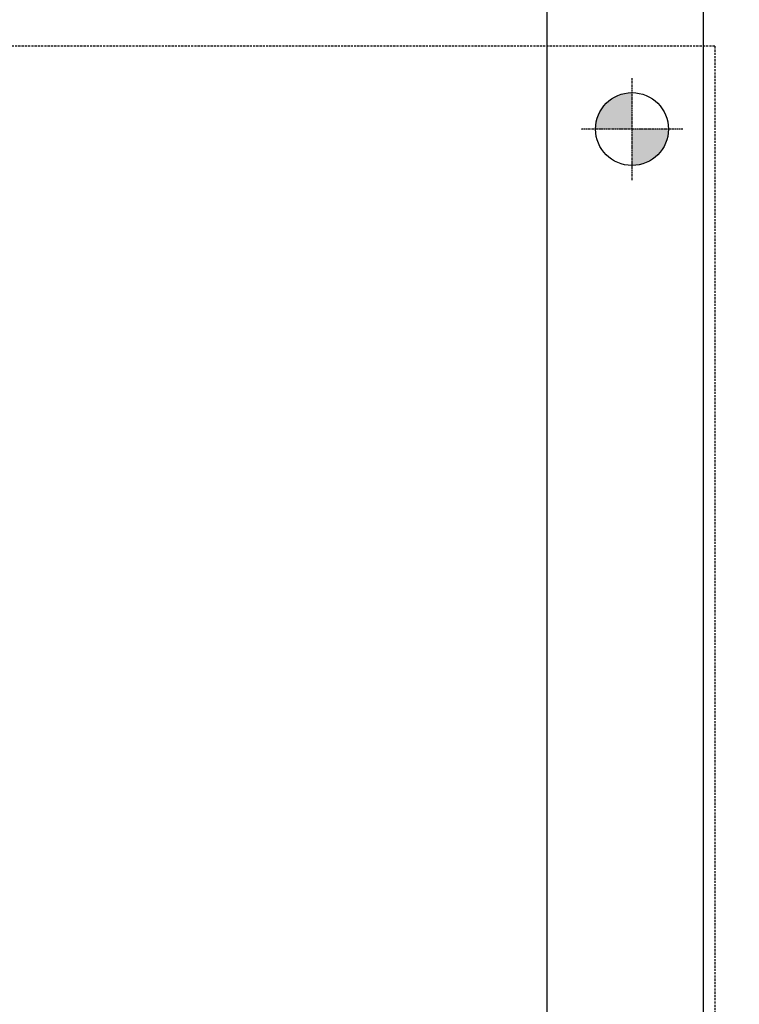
# Model space of a CAD drawing. Header units: inches. Extents: x -4968858 to -265257, y -220693 to 1871410.
# Tile 154 of 225: x -1892302 to -1892137, y 1194332 to 1194558. Entities that reach past the tile are written whole.
import ezdxf

# ---------------------------------------------------------------- set-up
doc = ezdxf.new("R2010")
doc.units = ezdxf.units.IN
doc.header["$MEASUREMENT"] = 0
for name, pattern in [('CENTER', [2, 1.25, -0.25, 0.25, -0.25]), ('CENTER2', [1.125, 0.75, -0.125, 0.125, -0.125]), ('CONTINOUS', [0]), ('DASHED', [0.75, 0.5, -0.25]), ('HIDDEN', [0.375, 0.25, -0.125])]:
    doc.linetypes.add(name, pattern=pattern)
doc.layers.add('GRID', color=8, linetype='Continuous')
doc.layers.add('IPB', color=6, linetype='Continuous')

# ---------------------------------------------------------------- blocks, each defined once
blk = doc.blocks.new('UTCOMBINE')
h = blk.add_hatch(color=256)
h.paths.add_polyline_path([(-709895.61, 46426.7), (-709903.99, 46426.7), (-709903.99, 46418.32, 0.414214)])
h.paths.add_polyline_path([(-709912.37, 46426.7), (-709903.99, 46426.7), (-709903.99, 46435.08, 0.414214)])
h = blk.add_hatch(color=256)
h.paths.add_polyline_path([(-709895.61, 46426.7), (-709903.99, 46426.7), (-709903.99, 46418.32, 0.414214)])
h.paths.add_polyline_path([(-709912.37, 46426.7), (-709903.99, 46426.7), (-709903.99, 46435.08, 0.414214)])
h = blk.add_hatch(color=256)
h.paths.add_polyline_path([(-709895.61, 46426.7), (-709903.99, 46426.7), (-709903.99, 46418.32, 0.414214)])
h.paths.add_polyline_path([(-709912.37, 46426.7), (-709903.99, 46426.7), (-709903.99, 46435.08, 0.414214)])
h = blk.add_hatch(color=256)
h.paths.add_polyline_path([(-709895.61, 46426.7), (-709903.99, 46426.7), (-709903.99, 46418.32, 0.414214)])
h.paths.add_polyline_path([(-709912.37, 46426.7), (-709903.99, 46426.7), (-709903.99, 46435.08, 0.414214)])
h = blk.add_hatch(color=256)
h.paths.add_polyline_path([(-709895.61, 46426.7), (-709903.99, 46426.7), (-709903.99, 46418.32, 0.414214)])
h.paths.add_polyline_path([(-709912.37, 46426.7), (-709903.99, 46426.7), (-709903.99, 46435.08, 0.414214)])
h = blk.add_hatch(color=256)
h.paths.add_polyline_path([(-709895.61, 46426.7), (-709903.99, 46426.7), (-709903.99, 46418.32, 0.414214)])
h.paths.add_polyline_path([(-709912.37, 46426.7), (-709903.99, 46426.7), (-709903.99, 46435.08, 0.414214)])
h = blk.add_hatch(color=256)
h.paths.add_polyline_path([(-709895.61, 46426.7), (-709903.99, 46426.7), (-709903.99, 46418.32, 0.414214)])
h.paths.add_polyline_path([(-709912.37, 46426.7), (-709903.99, 46426.7), (-709903.99, 46435.08, 0.414214)])
h = blk.add_hatch(color=256)
h.paths.add_polyline_path([(-709895.61, 46426.7), (-709903.99, 46426.7), (-709903.99, 46418.32, 0.414214)])
h.paths.add_polyline_path([(-709912.37, 46426.7), (-709903.99, 46426.7), (-709903.99, 46435.08, 0.414214)])
h = blk.add_hatch(color=256)
h.paths.add_polyline_path([(-709895.61, 46426.7), (-709903.99, 46426.7), (-709903.99, 46418.32, 0.414214)])
h.paths.add_polyline_path([(-709912.37, 46426.7), (-709903.99, 46426.7), (-709903.99, 46435.08, 0.414214)])
h = blk.add_hatch(color=256)
h.paths.add_polyline_path([(-709895.61, 46426.7), (-709903.99, 46426.7), (-709903.99, 46418.32, 0.414214)])
h.paths.add_polyline_path([(-709912.37, 46426.7), (-709903.99, 46426.7), (-709903.99, 46435.08, 0.414214)])
h = blk.add_hatch(color=256)
h.paths.add_polyline_path([(-709895.61, 46426.7), (-709903.99, 46426.7), (-709903.99, 46418.32, 0.414214)])
h.paths.add_polyline_path([(-709912.37, 46426.7), (-709903.99, 46426.7), (-709903.99, 46435.08, 0.414214)])
h = blk.add_hatch(color=256)
h.paths.add_polyline_path([(-709895.61, 46426.7), (-709903.99, 46426.7), (-709903.99, 46418.32, 0.414214)])
h.paths.add_polyline_path([(-709912.37, 46426.7), (-709903.99, 46426.7), (-709903.99, 46435.08, 0.414214)])
h = blk.add_hatch(color=256)
h.paths.add_polyline_path([(-709895.61, 46426.7), (-709903.99, 46426.7), (-709903.99, 46418.32, 0.414214)])
h.paths.add_polyline_path([(-709912.37, 46426.7), (-709903.99, 46426.7), (-709903.99, 46435.08, 0.414214)])
h = blk.add_hatch(color=256)
h.paths.add_polyline_path([(-709895.61, 46426.7), (-709903.99, 46426.7), (-709903.99, 46418.32, 0.414214)])
h.paths.add_polyline_path([(-709912.37, 46426.7), (-709903.99, 46426.7), (-709903.99, 46435.08, 0.414214)])
h = blk.add_hatch(color=256)
h.paths.add_polyline_path([(-709895.61, 46426.7), (-709903.99, 46426.7), (-709903.99, 46418.32, 0.414214)])
h.paths.add_polyline_path([(-709912.37, 46426.7), (-709903.99, 46426.7), (-709903.99, 46435.08, 0.414214)])
h = blk.add_hatch(color=256)
h.paths.add_polyline_path([(-709895.61, 46426.7), (-709903.99, 46426.7), (-709903.99, 46418.32, 0.414214)])
h.paths.add_polyline_path([(-709912.37, 46426.7), (-709903.99, 46426.7), (-709903.99, 46435.08, 0.414214)])
h = blk.add_hatch(color=256)
h.paths.add_polyline_path([(-709895.61, 46426.7), (-709903.99, 46426.7), (-709903.99, 46418.32, 0.414214)])
h.paths.add_polyline_path([(-709912.37, 46426.7), (-709903.99, 46426.7), (-709903.99, 46435.08, 0.414214)])
h = blk.add_hatch(color=256)
h.paths.add_polyline_path([(-709895.61, 46426.7), (-709903.99, 46426.7), (-709903.99, 46418.32, 0.414214)])
h.paths.add_polyline_path([(-709912.37, 46426.7), (-709903.99, 46426.7), (-709903.99, 46435.08, 0.414214)])
h = blk.add_hatch(color=256)
h.paths.add_polyline_path([(-709895.61, 46426.7), (-709903.99, 46426.7), (-709903.99, 46418.32, 0.414214)])
h.paths.add_polyline_path([(-709912.37, 46426.7), (-709903.99, 46426.7), (-709903.99, 46435.08, 0.414214)])
h = blk.add_hatch(color=256)
h.paths.add_polyline_path([(-709895.61, 46426.7), (-709903.99, 46426.7), (-709903.99, 46418.32, 0.414214)])
h.paths.add_polyline_path([(-709912.37, 46426.7), (-709903.99, 46426.7), (-709903.99, 46435.08, 0.414214)])
h = blk.add_hatch(color=256)
h.paths.add_polyline_path([(-709895.61, 46426.7), (-709903.99, 46426.7), (-709903.99, 46418.32, 0.414214)])
h.paths.add_polyline_path([(-709912.37, 46426.7), (-709903.99, 46426.7), (-709903.99, 46435.08, 0.414214)])
h = blk.add_hatch(color=256)
h.paths.add_polyline_path([(-709895.61, 46426.7), (-709903.99, 46426.7), (-709903.99, 46418.32, 0.414214)])
h.paths.add_polyline_path([(-709912.37, 46426.7), (-709903.99, 46426.7), (-709903.99, 46435.08, 0.414214)])
h = blk.add_hatch(color=256)
h.paths.add_polyline_path([(-709895.61, 46426.7), (-709903.99, 46426.7), (-709903.99, 46418.32, 0.414214)])
h.paths.add_polyline_path([(-709912.37, 46426.7), (-709903.99, 46426.7), (-709903.99, 46435.08, 0.414214)])
h = blk.add_hatch(color=256)
h.paths.add_polyline_path([(-709895.61, 46426.7), (-709903.99, 46426.7), (-709903.99, 46418.32, 0.414214)])
h.paths.add_polyline_path([(-709912.37, 46426.7), (-709903.99, 46426.7), (-709903.99, 46435.08, 0.414214)])
h = blk.add_hatch(color=256)
h.paths.add_polyline_path([(-709895.61, 46426.7), (-709903.99, 46426.7), (-709903.99, 46418.32, 0.414214)])
h.paths.add_polyline_path([(-709912.37, 46426.7), (-709903.99, 46426.7), (-709903.99, 46435.08, 0.414214)])
h = blk.add_hatch(color=256)
h.paths.add_polyline_path([(-709895.61, 46426.7), (-709903.99, 46426.7), (-709903.99, 46418.32, 0.414214)])
h.paths.add_polyline_path([(-709912.37, 46426.7), (-709903.99, 46426.7), (-709903.99, 46435.08, 0.414214)])
h = blk.add_hatch(color=256)
h.paths.add_polyline_path([(-709895.61, 46426.7), (-709903.99, 46426.7), (-709903.99, 46418.32, 0.414214)])
h.paths.add_polyline_path([(-709912.37, 46426.7), (-709903.99, 46426.7), (-709903.99, 46435.08, 0.414214)])
h = blk.add_hatch(color=256)
h.paths.add_polyline_path([(-709895.61, 46426.7), (-709903.99, 46426.7), (-709903.99, 46418.32, 0.414214)])
h.paths.add_polyline_path([(-709912.37, 46426.7), (-709903.99, 46426.7), (-709903.99, 46435.08, 0.414214)])
h = blk.add_hatch(color=256)
h.paths.add_polyline_path([(-709895.61, 46426.7), (-709903.99, 46426.7), (-709903.99, 46418.32, 0.414214)])
h.paths.add_polyline_path([(-709912.37, 46426.7), (-709903.99, 46426.7), (-709903.99, 46435.08, 0.414214)])
h = blk.add_hatch(color=256)
h.paths.add_polyline_path([(-709895.61, 46426.7), (-709903.99, 46426.7), (-709903.99, 46418.32, 0.414214)])
h.paths.add_polyline_path([(-709912.37, 46426.7), (-709903.99, 46426.7), (-709903.99, 46435.08, 0.414214)])
h = blk.add_hatch(color=256)
h.paths.add_polyline_path([(-709895.61, 46426.7), (-709903.99, 46426.7), (-709903.99, 46418.32, 0.414214)])
h.paths.add_polyline_path([(-709912.37, 46426.7), (-709903.99, 46426.7), (-709903.99, 46435.08, 0.414214)])
h = blk.add_hatch(color=256)
h.paths.add_polyline_path([(-709895.61, 46426.7), (-709903.99, 46426.7), (-709903.99, 46418.32, 0.414214)])
h.paths.add_polyline_path([(-709912.37, 46426.7), (-709903.99, 46426.7), (-709903.99, 46435.08, 0.414214)])
h = blk.add_hatch(color=256)
h.paths.add_polyline_path([(-709895.61, 46426.7), (-709903.99, 46426.7), (-709903.99, 46418.32, 0.414214)])
h.paths.add_polyline_path([(-709912.37, 46426.7), (-709903.99, 46426.7), (-709903.99, 46435.08, 0.414214)])
h = blk.add_hatch(color=256)
h.paths.add_polyline_path([(-709895.61, 46426.7), (-709903.99, 46426.7), (-709903.99, 46418.32, 0.414214)])
h.paths.add_polyline_path([(-709912.37, 46426.7), (-709903.99, 46426.7), (-709903.99, 46435.08, 0.414214)])
h = blk.add_hatch(color=256)
h.paths.add_polyline_path([(-709895.61, 46426.7), (-709903.99, 46426.7), (-709903.99, 46418.32, 0.414214)])
h.paths.add_polyline_path([(-709912.37, 46426.7), (-709903.99, 46426.7), (-709903.99, 46435.08, 0.414214)])
h = blk.add_hatch(color=256)
h.paths.add_polyline_path([(-709895.61, 46426.7), (-709903.99, 46426.7), (-709903.99, 46418.32, 0.414214)])
h.paths.add_polyline_path([(-709912.37, 46426.7), (-709903.99, 46426.7), (-709903.99, 46435.08, 0.414214)])
h = blk.add_hatch(color=256)
h.paths.add_polyline_path([(-709895.61, 46426.7), (-709903.99, 46426.7), (-709903.99, 46418.32, 0.414214)])
h.paths.add_polyline_path([(-709912.37, 46426.7), (-709903.99, 46426.7), (-709903.99, 46435.08, 0.414214)])
h = blk.add_hatch(color=256)
h.paths.add_polyline_path([(-709895.61, 46426.7), (-709903.99, 46426.7), (-709903.99, 46418.32, 0.414214)])
h.paths.add_polyline_path([(-709912.37, 46426.7), (-709903.99, 46426.7), (-709903.99, 46435.08, 0.414214)])
h = blk.add_hatch(color=256)
h.paths.add_polyline_path([(-709895.61, 46426.7), (-709903.99, 46426.7), (-709903.99, 46418.32, 0.414214)])
h.paths.add_polyline_path([(-709912.37, 46426.7), (-709903.99, 46426.7), (-709903.99, 46435.08, 0.414214)])
h = blk.add_hatch(color=256)
h.paths.add_polyline_path([(-709895.61, 46426.7), (-709903.99, 46426.7), (-709903.99, 46418.32, 0.414214)])
h.paths.add_polyline_path([(-709912.37, 46426.7), (-709903.99, 46426.7), (-709903.99, 46435.08, 0.414214)])
h = blk.add_hatch(color=256)
h.paths.add_polyline_path([(-709895.61, 46426.7), (-709903.99, 46426.7), (-709903.99, 46418.32, 0.414214)])
h.paths.add_polyline_path([(-709912.37, 46426.7), (-709903.99, 46426.7), (-709903.99, 46435.08, 0.414214)])
h = blk.add_hatch(color=256)
h.paths.add_polyline_path([(-709895.61, 46426.7), (-709903.99, 46426.7), (-709903.99, 46418.32, 0.414214)])
h.paths.add_polyline_path([(-709912.37, 46426.7), (-709903.99, 46426.7), (-709903.99, 46435.08, 0.414214)])
h = blk.add_hatch(color=256)
h.paths.add_polyline_path([(-709895.61, 46426.7), (-709903.99, 46426.7), (-709903.99, 46418.32, 0.414214)])
h.paths.add_polyline_path([(-709912.37, 46426.7), (-709903.99, 46426.7), (-709903.99, 46435.08, 0.414214)])
h = blk.add_hatch(color=256)
h.paths.add_polyline_path([(-709895.61, 46426.7), (-709903.99, 46426.7), (-709903.99, 46418.32, 0.414214)])
h.paths.add_polyline_path([(-709912.37, 46426.7), (-709903.99, 46426.7), (-709903.99, 46435.08, 0.414214)])
h = blk.add_hatch(color=256)
h.paths.add_polyline_path([(-709895.61, 46426.7), (-709903.99, 46426.7), (-709903.99, 46418.32, 0.414214)])
h.paths.add_polyline_path([(-709912.37, 46426.7), (-709903.99, 46426.7), (-709903.99, 46435.08, 0.414214)])
h = blk.add_hatch(color=256)
h.paths.add_polyline_path([(-709895.61, 46426.7), (-709903.99, 46426.7), (-709903.99, 46418.32, 0.414214)])
h.paths.add_polyline_path([(-709912.37, 46426.7), (-709903.99, 46426.7), (-709903.99, 46435.08, 0.414214)])
h = blk.add_hatch(color=256)
h.paths.add_polyline_path([(-709895.61, 46426.7), (-709903.99, 46426.7), (-709903.99, 46418.32, 0.414214)])
h.paths.add_polyline_path([(-709912.37, 46426.7), (-709903.99, 46426.7), (-709903.99, 46435.08, 0.414214)])
h = blk.add_hatch(color=256)
h.paths.add_polyline_path([(-709895.61, 46426.7), (-709903.99, 46426.7), (-709903.99, 46418.32, 0.414214)])
h.paths.add_polyline_path([(-709912.37, 46426.7), (-709903.99, 46426.7), (-709903.99, 46435.08, 0.414214)])
h = blk.add_hatch(color=256)
h.paths.add_polyline_path([(-709895.61, 46426.7), (-709903.99, 46426.7), (-709903.99, 46418.32, 0.414214)])
h.paths.add_polyline_path([(-709912.37, 46426.7), (-709903.99, 46426.7), (-709903.99, 46435.08, 0.414214)])
h = blk.add_hatch(color=256)
h.paths.add_polyline_path([(-709895.61, 46426.7), (-709903.99, 46426.7), (-709903.99, 46418.32, 0.414214)])
h.paths.add_polyline_path([(-709912.37, 46426.7), (-709903.99, 46426.7), (-709903.99, 46435.08, 0.414214)])
h = blk.add_hatch(color=256)
h.paths.add_polyline_path([(-709895.61, 46426.7), (-709903.99, 46426.7), (-709903.99, 46418.32, 0.414214)])
h.paths.add_polyline_path([(-709912.37, 46426.7), (-709903.99, 46426.7), (-709903.99, 46435.08, 0.414214)])
h = blk.add_hatch(color=256)
h.paths.add_polyline_path([(-709895.61, 46426.7), (-709903.99, 46426.7), (-709903.99, 46418.32, 0.414214)])
h.paths.add_polyline_path([(-709912.37, 46426.7), (-709903.99, 46426.7), (-709903.99, 46435.08, 0.414214)])
h = blk.add_hatch(color=256)
h.paths.add_polyline_path([(-709895.61, 46426.7), (-709903.99, 46426.7), (-709903.99, 46418.32, 0.414214)])
h.paths.add_polyline_path([(-709912.37, 46426.7), (-709903.99, 46426.7), (-709903.99, 46435.08, 0.414214)])
h = blk.add_hatch(color=256)
h.paths.add_polyline_path([(-709895.61, 46426.7), (-709903.99, 46426.7), (-709903.99, 46418.32, 0.414214)])
h.paths.add_polyline_path([(-709912.37, 46426.7), (-709903.99, 46426.7), (-709903.99, 46435.08, 0.414214)])
h = blk.add_hatch(color=256)
h.paths.add_polyline_path([(-709895.61, 46426.7), (-709903.99, 46426.7), (-709903.99, 46418.32, 0.414214)])
h.paths.add_polyline_path([(-709912.37, 46426.7), (-709903.99, 46426.7), (-709903.99, 46435.08, 0.414214)])
h = blk.add_hatch(color=256)
h.paths.add_polyline_path([(-709895.61, 46426.7), (-709903.99, 46426.7), (-709903.99, 46418.32, 0.414214)])
h.paths.add_polyline_path([(-709912.37, 46426.7), (-709903.99, 46426.7), (-709903.99, 46435.08, 0.414214)])
h = blk.add_hatch(color=256)
h.paths.add_polyline_path([(-709895.61, 46426.7), (-709903.99, 46426.7), (-709903.99, 46418.32, 0.414214)])
h.paths.add_polyline_path([(-709912.37, 46426.7), (-709903.99, 46426.7), (-709903.99, 46435.08, 0.414214)])
h = blk.add_hatch(color=256)
h.paths.add_polyline_path([(-709895.61, 46426.7), (-709903.99, 46426.7), (-709903.99, 46418.32, 0.414214)])
h.paths.add_polyline_path([(-709912.37, 46426.7), (-709903.99, 46426.7), (-709903.99, 46435.08, 0.414214)])
h = blk.add_hatch(color=256)
h.paths.add_polyline_path([(-709895.61, 46426.7), (-709903.99, 46426.7), (-709903.99, 46418.32, 0.414214)])
h.paths.add_polyline_path([(-709912.37, 46426.7), (-709903.99, 46426.7), (-709903.99, 46435.08, 0.414214)])
h = blk.add_hatch(color=256)
h.paths.add_polyline_path([(-709895.61, 46426.7), (-709903.99, 46426.7), (-709903.99, 46418.32, 0.414214)])
h.paths.add_polyline_path([(-709912.37, 46426.7), (-709903.99, 46426.7), (-709903.99, 46435.08, 0.414214)])
h = blk.add_hatch(color=256)
h.paths.add_polyline_path([(-709895.61, 46426.7), (-709903.99, 46426.7), (-709903.99, 46418.32, 0.414214)])
h.paths.add_polyline_path([(-709912.37, 46426.7), (-709903.99, 46426.7), (-709903.99, 46435.08, 0.414214)])
h = blk.add_hatch(color=256)
h.paths.add_polyline_path([(-709895.61, 46426.7), (-709903.99, 46426.7), (-709903.99, 46418.32, 0.414214)])
h.paths.add_polyline_path([(-709912.37, 46426.7), (-709903.99, 46426.7), (-709903.99, 46435.08, 0.414214)])
h = blk.add_hatch(color=256)
h.paths.add_polyline_path([(-709895.61, 46426.7), (-709903.99, 46426.7), (-709903.99, 46418.32, 0.414214)])
h.paths.add_polyline_path([(-709912.37, 46426.7), (-709903.99, 46426.7), (-709903.99, 46435.08, 0.414214)])
h = blk.add_hatch(color=256)
h.paths.add_polyline_path([(-709895.61, 46426.7), (-709903.99, 46426.7), (-709903.99, 46418.32, 0.414214)])
h.paths.add_polyline_path([(-709912.37, 46426.7), (-709903.99, 46426.7), (-709903.99, 46435.08, 0.414214)])
at = {"color": 6}
for p, q in [((-709920.4, 45220.29, 0), (-709920.4, 46829.58, 0)), ((-709884.4, 45726.59, 0), (-709884.4, 46828.94, 0))]:
    blk.add_line(p, q, dxfattribs=at)
at = {"color": 2, "linetype": 'DASHED'}
for q in [(-709923.04, 46712.47, 0), (-709923.04, 46712.47, 0), (-709923.04, 46712.47, 0), (-709923.04, 46712.47, 0), (-709923.04, 46712.47, 0), (-709923.04, 46712.47, 0), (-709923.04, 46712.47, 0), (-709923.04, 46712.47, 0), (-709923.04, 46712.47, 0), (-709923.04, 46712.47, 0), (-709923.04, 46712.47, 0), (-709923.04, 46712.47, 0), (-709923.04, 46712.47, 0), (-709923.04, 46712.47, 0), (-709923.04, 46712.47, 0), (-709923.04, 46712.47, 0), (-709923.04, 46712.47, 0), (-709923.04, 46712.47, 0), (-709923.04, 46712.47, 0), (-709923.04, 46712.47, 0), (-709923.04, 46712.47, 0), (-709923.04, 46712.47, 0), (-709923.04, 46712.47, 0), (-709923.04, 46712.47, 0), (-709923.04, 46712.47, 0), (-709923.04, 46712.47, 0), (-709923.04, 46712.47, 0), (-709923.04, 46712.47, 0), (-709923.04, 46712.47, 0), (-709923.04, 46712.47, 0), (-709923.04, 46712.47, 0), (-709923.04, 46712.47, 0), (-709923.04, 46712.47, 0), (-709923.04, 46712.47, 0), (-709923.04, 46712.47, 0), (-709923.04, 46712.47, 0), (-709923.04, 46712.47, 0), (-709923.04, 46712.47, 0), (-709923.04, 46712.47, 0), (-709923.04, 46712.47, 0), (-709923.04, 46712.47, 0), (-709923.04, 46712.47, 0), (-709923.04, 46712.47, 0), (-709923.04, 46712.47, 0), (-709923.04, 46712.47, 0), (-709923.04, 46712.47, 0), (-709923.04, 46712.47, 0), (-709923.04, 46712.47, 0), (-709923.04, 46712.47, 0), (-709923.04, 46712.47, 0), (-709923.04, 46712.47, 0), (-709923.04, 46712.47, 0), (-709923.04, 46712.47, 0), (-709923.04, 46712.47, 0), (-709923.04, 46712.47, 0), (-709923.04, 46712.47, 0), (-709923.04, 46712.47, 0), (-709923.04, 46712.47, 0), (-709923.04, 46712.47, 0), (-709923.04, 46712.47, 0), (-709923.04, 46712.47, 0), (-709923.04, 46712.47, 0), (-709923.04, 46712.47, 0), (-709923.04, 46712.47, 0), (-709618.22, 46407.65, 0), (-709618.22, 46407.65, 0), (-709618.22, 46407.65, 0), (-709618.22, 46407.65, 0), (-709618.22, 46407.65, 0), (-709618.22, 46407.65, 0), (-709618.22, 46407.65, 0), (-709618.22, 46407.65, 0), (-709618.22, 46407.65, 0), (-709618.22, 46407.65, 0), (-709618.22, 46407.65, 0), (-709618.22, 46407.65, 0), (-709618.22, 46407.65, 0), (-709618.22, 46407.65, 0), (-709618.22, 46407.65, 0), (-709618.22, 46407.65, 0), (-709618.22, 46407.65, 0), (-709618.22, 46407.65, 0), (-709618.22, 46407.65, 0), (-709618.22, 46407.65, 0), (-709618.22, 46407.65, 0), (-709618.22, 46407.65, 0), (-709618.22, 46407.65, 0), (-709618.22, 46407.65, 0), (-709618.22, 46407.65, 0), (-709618.22, 46407.65, 0), (-709618.22, 46407.65, 0), (-709618.22, 46407.65, 0), (-709618.22, 46407.65, 0), (-709618.22, 46407.65, 0), (-709618.22, 46407.65, 0), (-709618.22, 46407.65, 0), (-709618.22, 46407.65, 0), (-709618.22, 46407.65, 0), (-709618.22, 46407.65, 0), (-709618.22, 46407.65, 0), (-709618.22, 46407.65, 0), (-709618.22, 46407.65, 0), (-709618.22, 46407.65, 0), (-709618.22, 46407.65, 0), (-709618.22, 46407.65, 0), (-709618.22, 46407.65, 0), (-709618.22, 46407.65, 0), (-709618.22, 46407.65, 0), (-709618.22, 46407.65, 0), (-709618.22, 46407.65, 0), (-709618.22, 46407.65, 0), (-709618.22, 46407.65, 0), (-709618.22, 46407.65, 0), (-709618.22, 46407.65, 0), (-709618.22, 46407.65, 0), (-709618.22, 46407.65, 0), (-709618.22, 46407.65, 0), (-709618.22, 46407.65, 0), (-709618.22, 46407.65, 0), (-709618.22, 46407.65, 0), (-709618.22, 46407.65, 0), (-709618.22, 46407.65, 0), (-709618.22, 46407.65, 0), (-709618.22, 46407.65, 0), (-709618.22, 46407.65, 0), (-709618.22, 46407.65, 0), (-709618.22, 46407.65, 0), (-709618.22, 46407.65, 0)]:
    blk.add_line((-709923.04, 46407.65, 0), q, dxfattribs=at)
at = {"color": 6, "linetype": 'CENTER'}
blk.add_line((-709920.4, 45382.89, 0), (-709920.4, 46624.11, 0), dxfattribs=at)
at = {"color": 2, "linetype": 'CENTER2', "ltscale": 0.1}
for p, q in [((-709903.99, 46414.98, 0), (-709903.99, 46438.42, 0)), ((-709903.99, 46414.98, 0), (-709903.99, 46438.42, 0)), ((-709903.99, 46414.98, 0), (-709903.99, 46438.42, 0)), ((-709903.99, 46414.98, 0), (-709903.99, 46438.42, 0)), ((-709903.99, 46414.98, 0), (-709903.99, 46438.42, 0)), ((-709903.99, 46414.98, 0), (-709903.99, 46438.42, 0)), ((-709903.99, 46414.98, 0), (-709903.99, 46438.42, 0)), ((-709903.99, 46414.98, 0), (-709903.99, 46438.42, 0)), ((-709903.99, 46414.98, 0), (-709903.99, 46438.42, 0)), ((-709903.99, 46414.98, 0), (-709903.99, 46438.42, 0)), ((-709903.99, 46414.98, 0), (-709903.99, 46438.42, 0)), ((-709903.99, 46414.98, 0), (-709903.99, 46438.42, 0)), ((-709903.99, 46414.98, 0), (-709903.99, 46438.42, 0)), ((-709903.99, 46414.98, 0), (-709903.99, 46438.42, 0)), ((-709903.99, 46414.98, 0), (-709903.99, 46438.42, 0)), ((-709903.99, 46414.98, 0), (-709903.99, 46438.42, 0)), ((-709903.99, 46414.98, 0), (-709903.99, 46438.42, 0)), ((-709903.99, 46414.98, 0), (-709903.99, 46438.42, 0)), ((-709903.99, 46414.98, 0), (-709903.99, 46438.42, 0)), ((-709903.99, 46414.98, 0), (-709903.99, 46438.42, 0)), ((-709903.99, 46414.98, 0), (-709903.99, 46438.42, 0)), ((-709903.99, 46414.98, 0), (-709903.99, 46438.42, 0)), ((-709903.99, 46414.98, 0), (-709903.99, 46438.42, 0)), ((-709903.99, 46414.98, 0), (-709903.99, 46438.42, 0)), ((-709903.99, 46414.98, 0), (-709903.99, 46438.42, 0)), ((-709903.99, 46414.98, 0), (-709903.99, 46438.42, 0)), ((-709903.99, 46414.98, 0), (-709903.99, 46438.42, 0)), ((-709903.99, 46414.98, 0), (-709903.99, 46438.42, 0)), ((-709903.99, 46414.98, 0), (-709903.99, 46438.42, 0)), ((-709903.99, 46414.98, 0), (-709903.99, 46438.42, 0)), ((-709903.99, 46414.98, 0), (-709903.99, 46438.42, 0)), ((-709903.99, 46414.98, 0), (-709903.99, 46438.42, 0)), ((-709903.99, 46414.98, 0), (-709903.99, 46438.42, 0)), ((-709903.99, 46414.98, 0), (-709903.99, 46438.42, 0)), ((-709903.99, 46414.98, 0), (-709903.99, 46438.42, 0)), ((-709903.99, 46414.98, 0), (-709903.99, 46438.42, 0)), ((-709903.99, 46414.98, 0), (-709903.99, 46438.42, 0)), ((-709903.99, 46414.98, 0), (-709903.99, 46438.42, 0)), ((-709903.99, 46414.98, 0), (-709903.99, 46438.42, 0)), ((-709903.99, 46414.98, 0), (-709903.99, 46438.42, 0)), ((-709903.99, 46414.98, 0), (-709903.99, 46438.42, 0)), ((-709903.99, 46414.98, 0), (-709903.99, 46438.42, 0)), ((-709903.99, 46414.98, 0), (-709903.99, 46438.42, 0)), ((-709903.99, 46414.98, 0), (-709903.99, 46438.42, 0)), ((-709903.99, 46414.98, 0), (-709903.99, 46438.42, 0)), ((-709903.99, 46414.98, 0), (-709903.99, 46438.42, 0)), ((-709903.99, 46414.98, 0), (-709903.99, 46438.42, 0)), ((-709903.99, 46414.98, 0), (-709903.99, 46438.42, 0)), ((-709903.99, 46414.98, 0), (-709903.99, 46438.42, 0)), ((-709903.99, 46414.98, 0), (-709903.99, 46438.42, 0)), ((-709903.99, 46414.98, 0), (-709903.99, 46438.42, 0)), ((-709903.99, 46414.98, 0), (-709903.99, 46438.42, 0)), ((-709903.99, 46414.98, 0), (-709903.99, 46438.42, 0)), ((-709903.99, 46414.98, 0), (-709903.99, 46438.42, 0)), ((-709903.99, 46414.98, 0), (-709903.99, 46438.42, 0)), ((-709903.99, 46414.98, 0), (-709903.99, 46438.42, 0)), ((-709903.99, 46414.98, 0), (-709903.99, 46438.42, 0)), ((-709903.99, 46414.98, 0), (-709903.99, 46438.42, 0)), ((-709903.99, 46414.98, 0), (-709903.99, 46438.42, 0)), ((-709903.99, 46414.98, 0), (-709903.99, 46438.42, 0)), ((-709903.99, 46414.98, 0), (-709903.99, 46438.42, 0)), ((-709903.99, 46414.98, 0), (-709903.99, 46438.42, 0)), ((-709903.99, 46414.98, 0), (-709903.99, 46438.42, 0)), ((-709903.99, 46414.98, 0), (-709903.99, 46438.42, 0)), ((-709903.99, 46414.98, 0), (-709903.99, 46438.42, 0)), ((-709903.99, 46414.98, 0), (-709903.99, 46438.42, 0)), ((-709903.99, 46414.98, 0), (-709903.99, 46438.42, 0)), ((-709903.99, 46414.98, 0), (-709903.99, 46438.42, 0)), ((-709903.99, 46414.98, 0), (-709903.99, 46438.42, 0)), ((-709903.99, 46414.98, 0), (-709903.99, 46438.42, 0)), ((-709903.99, 46414.98, 0), (-709903.99, 46438.42, 0)), ((-709903.99, 46414.98, 0), (-709903.99, 46438.42, 0)), ((-709903.99, 46414.98, 0), (-709903.99, 46438.42, 0)), ((-709903.99, 46414.98, 0), (-709903.99, 46438.42, 0)), ((-709903.99, 46414.98, 0), (-709903.99, 46438.42, 0)), ((-709903.99, 46414.98, 0), (-709903.99, 46438.42, 0)), ((-709903.99, 46414.98, 0), (-709903.99, 46438.42, 0)), ((-709903.99, 46414.98, 0), (-709903.99, 46438.42, 0)), ((-709903.99, 46414.98, 0), (-709903.99, 46438.42, 0)), ((-709903.99, 46414.98, 0), (-709903.99, 46438.42, 0)), ((-709903.99, 46414.98, 0), (-709903.99, 46438.42, 0)), ((-709903.99, 46414.98, 0), (-709903.99, 46438.42, 0)), ((-709903.99, 46414.98, 0), (-709903.99, 46438.42, 0)), ((-709903.99, 46414.98, 0), (-709903.99, 46438.42, 0)), ((-709903.99, 46414.98, 0), (-709903.99, 46438.42, 0)), ((-709903.99, 46414.98, 0), (-709903.99, 46438.42, 0)), ((-709903.99, 46414.98, 0), (-709903.99, 46438.42, 0)), ((-709903.99, 46414.98, 0), (-709903.99, 46438.42, 0)), ((-709903.99, 46414.98, 0), (-709903.99, 46438.42, 0)), ((-709903.99, 46414.98, 0), (-709903.99, 46438.42, 0)), ((-709903.99, 46414.98, 0), (-709903.99, 46438.42, 0)), ((-709903.99, 46414.98, 0), (-709903.99, 46438.42, 0)), ((-709903.99, 46414.98, 0), (-709903.99, 46438.42, 0)), ((-709903.99, 46414.98, 0), (-709903.99, 46438.42, 0)), ((-709903.99, 46414.98, 0), (-709903.99, 46438.42, 0)), ((-709903.99, 46414.98, 0), (-709903.99, 46438.42, 0)), ((-709903.99, 46414.98, 0), (-709903.99, 46438.42, 0)), ((-709903.99, 46414.98, 0), (-709903.99, 46438.42, 0)), ((-709903.99, 46414.98, 0), (-709903.99, 46438.42, 0)), ((-709903.99, 46414.98, 0), (-709903.99, 46438.42, 0)), ((-709903.99, 46414.98, 0), (-709903.99, 46438.42, 0)), ((-709903.99, 46414.98, 0), (-709903.99, 46438.42, 0)), ((-709903.99, 46414.98, 0), (-709903.99, 46438.42, 0)), ((-709903.99, 46414.98, 0), (-709903.99, 46438.42, 0)), ((-709903.99, 46414.98, 0), (-709903.99, 46438.42, 0)), ((-709903.99, 46414.98, 0), (-709903.99, 46438.42, 0)), ((-709903.99, 46414.98, 0), (-709903.99, 46438.42, 0)), ((-709903.99, 46414.98, 0), (-709903.99, 46438.42, 0)), ((-709903.99, 46414.98, 0), (-709903.99, 46438.42, 0)), ((-709903.99, 46414.98, 0), (-709903.99, 46438.42, 0)), ((-709903.99, 46414.98, 0), (-709903.99, 46438.42, 0)), ((-709903.99, 46414.98, 0), (-709903.99, 46438.42, 0)), ((-709903.99, 46414.98, 0), (-709903.99, 46438.42, 0)), ((-709903.99, 46414.98, 0), (-709903.99, 46438.42, 0)), ((-709903.99, 46414.98, 0), (-709903.99, 46438.42, 0)), ((-709903.99, 46414.98, 0), (-709903.99, 46438.42, 0)), ((-709903.99, 46414.98, 0), (-709903.99, 46438.42, 0)), ((-709903.99, 46414.98, 0), (-709903.99, 46438.42, 0)), ((-709903.99, 46414.98, 0), (-709903.99, 46438.42, 0)), ((-709903.99, 46414.98, 0), (-709903.99, 46438.42, 0)), ((-709903.99, 46414.98, 0), (-709903.99, 46438.42, 0)), ((-709903.99, 46414.98, 0), (-709903.99, 46438.42, 0)), ((-709903.99, 46414.98, 0), (-709903.99, 46438.42, 0)), ((-709903.99, 46414.98, 0), (-709903.99, 46438.42, 0)), ((-709903.99, 46414.98, 0), (-709903.99, 46438.42, 0)), ((-709903.99, 46414.98, 0), (-709903.99, 46438.42, 0)), ((-709903.99, 46414.98, 0), (-709903.99, 46438.42, 0)), ((-709903.99, 46414.98, 0), (-709903.99, 46438.42, 0)), ((-709915.71, 46426.7, 0), (-709892.28, 46426.7, 0)), ((-709915.71, 46426.7, 0), (-709892.28, 46426.7, 0)), ((-709915.71, 46426.7, 0), (-709892.28, 46426.7, 0)), ((-709915.71, 46426.7, 0), (-709892.28, 46426.7, 0)), ((-709915.71, 46426.7, 0), (-709892.28, 46426.7, 0)), ((-709915.71, 46426.7, 0), (-709892.28, 46426.7, 0)), ((-709915.71, 46426.7, 0), (-709892.28, 46426.7, 0)), ((-709915.71, 46426.7, 0), (-709892.28, 46426.7, 0)), ((-709915.71, 46426.7, 0), (-709892.28, 46426.7, 0)), ((-709915.71, 46426.7, 0), (-709892.28, 46426.7, 0)), ((-709915.71, 46426.7, 0), (-709892.28, 46426.7, 0)), ((-709915.71, 46426.7, 0), (-709892.28, 46426.7, 0)), ((-709915.71, 46426.7, 0), (-709892.28, 46426.7, 0)), ((-709915.71, 46426.7, 0), (-709892.28, 46426.7, 0)), ((-709915.71, 46426.7, 0), (-709892.28, 46426.7, 0)), ((-709915.71, 46426.7, 0), (-709892.28, 46426.7, 0)), ((-709915.71, 46426.7, 0), (-709892.28, 46426.7, 0)), ((-709915.71, 46426.7, 0), (-709892.28, 46426.7, 0)), ((-709915.71, 46426.7, 0), (-709892.28, 46426.7, 0)), ((-709915.71, 46426.7, 0), (-709892.28, 46426.7, 0)), ((-709915.71, 46426.7, 0), (-709892.28, 46426.7, 0)), ((-709915.71, 46426.7, 0), (-709892.28, 46426.7, 0)), ((-709915.71, 46426.7, 0), (-709892.28, 46426.7, 0)), ((-709915.71, 46426.7, 0), (-709892.28, 46426.7, 0)), ((-709915.71, 46426.7, 0), (-709892.28, 46426.7, 0)), ((-709915.71, 46426.7, 0), (-709892.28, 46426.7, 0)), ((-709915.71, 46426.7, 0), (-709892.28, 46426.7, 0)), ((-709915.71, 46426.7, 0), (-709892.28, 46426.7, 0)), ((-709915.71, 46426.7, 0), (-709892.28, 46426.7, 0)), ((-709915.71, 46426.7, 0), (-709892.28, 46426.7, 0)), ((-709915.71, 46426.7, 0), (-709892.28, 46426.7, 0)), ((-709915.71, 46426.7, 0), (-709892.28, 46426.7, 0)), ((-709915.71, 46426.7, 0), (-709892.28, 46426.7, 0)), ((-709915.71, 46426.7, 0), (-709892.28, 46426.7, 0)), ((-709915.71, 46426.7, 0), (-709892.28, 46426.7, 0)), ((-709915.71, 46426.7, 0), (-709892.28, 46426.7, 0)), ((-709915.71, 46426.7, 0), (-709892.28, 46426.7, 0)), ((-709915.71, 46426.7, 0), (-709892.28, 46426.7, 0)), ((-709915.71, 46426.7, 0), (-709892.28, 46426.7, 0)), ((-709915.71, 46426.7, 0), (-709892.28, 46426.7, 0)), ((-709915.71, 46426.7, 0), (-709892.28, 46426.7, 0)), ((-709915.71, 46426.7, 0), (-709892.28, 46426.7, 0)), ((-709915.71, 46426.7, 0), (-709892.28, 46426.7, 0)), ((-709915.71, 46426.7, 0), (-709892.28, 46426.7, 0)), ((-709915.71, 46426.7, 0), (-709892.28, 46426.7, 0)), ((-709915.71, 46426.7, 0), (-709892.28, 46426.7, 0)), ((-709915.71, 46426.7, 0), (-709892.28, 46426.7, 0)), ((-709915.71, 46426.7, 0), (-709892.28, 46426.7, 0)), ((-709915.71, 46426.7, 0), (-709892.28, 46426.7, 0)), ((-709915.71, 46426.7, 0), (-709892.28, 46426.7, 0)), ((-709915.71, 46426.7, 0), (-709892.28, 46426.7, 0)), ((-709915.71, 46426.7, 0), (-709892.28, 46426.7, 0)), ((-709915.71, 46426.7, 0), (-709892.28, 46426.7, 0)), ((-709915.71, 46426.7, 0), (-709892.28, 46426.7, 0)), ((-709915.71, 46426.7, 0), (-709892.28, 46426.7, 0)), ((-709915.71, 46426.7, 0), (-709892.28, 46426.7, 0)), ((-709915.71, 46426.7, 0), (-709892.28, 46426.7, 0)), ((-709915.71, 46426.7, 0), (-709892.28, 46426.7, 0)), ((-709915.71, 46426.7, 0), (-709892.28, 46426.7, 0)), ((-709915.71, 46426.7, 0), (-709892.28, 46426.7, 0)), ((-709915.71, 46426.7, 0), (-709892.28, 46426.7, 0)), ((-709915.71, 46426.7, 0), (-709892.28, 46426.7, 0)), ((-709915.71, 46426.7, 0), (-709892.28, 46426.7, 0)), ((-709915.71, 46426.7, 0), (-709892.28, 46426.7, 0)), ((-709915.71, 46426.7, 0), (-709892.28, 46426.7, 0)), ((-709915.71, 46426.7, 0), (-709892.28, 46426.7, 0)), ((-709915.71, 46426.7, 0), (-709892.28, 46426.7, 0)), ((-709915.71, 46426.7, 0), (-709892.28, 46426.7, 0)), ((-709915.71, 46426.7, 0), (-709892.28, 46426.7, 0)), ((-709915.71, 46426.7, 0), (-709892.28, 46426.7, 0)), ((-709915.71, 46426.7, 0), (-709892.28, 46426.7, 0)), ((-709915.71, 46426.7, 0), (-709892.28, 46426.7, 0)), ((-709915.71, 46426.7, 0), (-709892.28, 46426.7, 0)), ((-709915.71, 46426.7, 0), (-709892.28, 46426.7, 0)), ((-709915.71, 46426.7, 0), (-709892.28, 46426.7, 0)), ((-709915.71, 46426.7, 0), (-709892.28, 46426.7, 0)), ((-709915.71, 46426.7, 0), (-709892.28, 46426.7, 0)), ((-709915.71, 46426.7, 0), (-709892.28, 46426.7, 0)), ((-709915.71, 46426.7, 0), (-709892.28, 46426.7, 0)), ((-709915.71, 46426.7, 0), (-709892.28, 46426.7, 0)), ((-709915.71, 46426.7, 0), (-709892.28, 46426.7, 0)), ((-709915.71, 46426.7, 0), (-709892.28, 46426.7, 0)), ((-709915.71, 46426.7, 0), (-709892.28, 46426.7, 0)), ((-709915.71, 46426.7, 0), (-709892.28, 46426.7, 0)), ((-709915.71, 46426.7, 0), (-709892.28, 46426.7, 0)), ((-709915.71, 46426.7, 0), (-709892.28, 46426.7, 0)), ((-709915.71, 46426.7, 0), (-709892.28, 46426.7, 0)), ((-709915.71, 46426.7, 0), (-709892.28, 46426.7, 0)), ((-709915.71, 46426.7, 0), (-709892.28, 46426.7, 0)), ((-709915.71, 46426.7, 0), (-709892.28, 46426.7, 0)), ((-709915.71, 46426.7, 0), (-709892.28, 46426.7, 0)), ((-709915.71, 46426.7, 0), (-709892.28, 46426.7, 0)), ((-709915.71, 46426.7, 0), (-709892.28, 46426.7, 0)), ((-709915.71, 46426.7, 0), (-709892.28, 46426.7, 0)), ((-709915.71, 46426.7, 0), (-709892.28, 46426.7, 0)), ((-709915.71, 46426.7, 0), (-709892.28, 46426.7, 0)), ((-709915.71, 46426.7, 0), (-709892.28, 46426.7, 0)), ((-709915.71, 46426.7, 0), (-709892.28, 46426.7, 0)), ((-709915.71, 46426.7, 0), (-709892.28, 46426.7, 0)), ((-709915.71, 46426.7, 0), (-709892.28, 46426.7, 0)), ((-709915.71, 46426.7, 0), (-709892.28, 46426.7, 0)), ((-709915.71, 46426.7, 0), (-709892.28, 46426.7, 0)), ((-709915.71, 46426.7, 0), (-709892.28, 46426.7, 0)), ((-709915.71, 46426.7, 0), (-709892.28, 46426.7, 0)), ((-709915.71, 46426.7, 0), (-709892.28, 46426.7, 0)), ((-709915.71, 46426.7, 0), (-709892.28, 46426.7, 0)), ((-709915.71, 46426.7, 0), (-709892.28, 46426.7, 0)), ((-709915.71, 46426.7, 0), (-709892.28, 46426.7, 0)), ((-709915.71, 46426.7, 0), (-709892.28, 46426.7, 0)), ((-709915.71, 46426.7, 0), (-709892.28, 46426.7, 0)), ((-709915.71, 46426.7, 0), (-709892.28, 46426.7, 0)), ((-709915.71, 46426.7, 0), (-709892.28, 46426.7, 0)), ((-709915.71, 46426.7, 0), (-709892.28, 46426.7, 0)), ((-709915.71, 46426.7, 0), (-709892.28, 46426.7, 0)), ((-709915.71, 46426.7, 0), (-709892.28, 46426.7, 0)), ((-709915.71, 46426.7, 0), (-709892.28, 46426.7, 0)), ((-709915.71, 46426.7, 0), (-709892.28, 46426.7, 0)), ((-709915.71, 46426.7, 0), (-709892.28, 46426.7, 0)), ((-709915.71, 46426.7, 0), (-709892.28, 46426.7, 0)), ((-709915.71, 46426.7, 0), (-709892.28, 46426.7, 0)), ((-709915.71, 46426.7, 0), (-709892.28, 46426.7, 0)), ((-709915.71, 46426.7, 0), (-709892.28, 46426.7, 0)), ((-709915.71, 46426.7, 0), (-709892.28, 46426.7, 0)), ((-709915.71, 46426.7, 0), (-709892.28, 46426.7, 0)), ((-709915.71, 46426.7, 0), (-709892.28, 46426.7, 0)), ((-709915.71, 46426.7, 0), (-709892.28, 46426.7, 0)), ((-709915.71, 46426.7, 0), (-709892.28, 46426.7, 0)), ((-709915.71, 46426.7, 0), (-709892.28, 46426.7, 0))]:
    blk.add_line(p, q, dxfattribs=at)
blk.add_circle((-709903.99, 46426.7, 0), 8.38)
blk.add_circle((-709903.99, 46426.7, 0), 8.38)
blk.add_circle((-709903.99, 46426.7, 0), 8.38)
blk.add_circle((-709903.99, 46426.7, 0), 8.38)
blk.add_circle((-709903.99, 46426.7, 0), 8.38)
blk.add_circle((-709903.99, 46426.7, 0), 8.38)
blk.add_circle((-709903.99, 46426.7, 0), 8.38)
blk.add_circle((-709903.99, 46426.7, 0), 8.38)
blk.add_circle((-709903.99, 46426.7, 0), 8.38)
blk.add_circle((-709903.99, 46426.7, 0), 8.38)
blk.add_circle((-709903.99, 46426.7, 0), 8.38)
blk.add_circle((-709903.99, 46426.7, 0), 8.38)
blk.add_circle((-709903.99, 46426.7, 0), 8.38)
blk.add_circle((-709903.99, 46426.7, 0), 8.38)
blk.add_circle((-709903.99, 46426.7, 0), 8.38)
blk.add_circle((-709903.99, 46426.7, 0), 8.38)
blk.add_circle((-709903.99, 46426.7, 0), 8.38)
blk.add_circle((-709903.99, 46426.7, 0), 8.38)
blk.add_circle((-709903.99, 46426.7, 0), 8.38)
blk.add_circle((-709903.99, 46426.7, 0), 8.38)
blk.add_circle((-709903.99, 46426.7, 0), 8.38)
blk.add_circle((-709903.99, 46426.7, 0), 8.38)
blk.add_circle((-709903.99, 46426.7, 0), 8.38)
blk.add_circle((-709903.99, 46426.7, 0), 8.38)
blk.add_circle((-709903.99, 46426.7, 0), 8.38)
blk.add_circle((-709903.99, 46426.7, 0), 8.38)
blk.add_circle((-709903.99, 46426.7, 0), 8.38)
blk.add_circle((-709903.99, 46426.7, 0), 8.38)
blk.add_circle((-709903.99, 46426.7, 0), 8.38)
blk.add_circle((-709903.99, 46426.7, 0), 8.38)
blk.add_circle((-709903.99, 46426.7, 0), 8.38)
blk.add_circle((-709903.99, 46426.7, 0), 8.38)
blk.add_circle((-709903.99, 46426.7, 0), 8.38)
blk.add_circle((-709903.99, 46426.7, 0), 8.38)
blk.add_circle((-709903.99, 46426.7, 0), 8.38)
blk.add_circle((-709903.99, 46426.7, 0), 8.38)
blk.add_circle((-709903.99, 46426.7, 0), 8.38)
blk.add_circle((-709903.99, 46426.7, 0), 8.38)
blk.add_circle((-709903.99, 46426.7, 0), 8.38)
blk.add_circle((-709903.99, 46426.7, 0), 8.38)
blk.add_circle((-709903.99, 46426.7, 0), 8.38)
blk.add_circle((-709903.99, 46426.7, 0), 8.38)
blk.add_circle((-709903.99, 46426.7, 0), 8.38)
blk.add_circle((-709903.99, 46426.7, 0), 8.38)
blk.add_circle((-709903.99, 46426.7, 0), 8.38)
blk.add_circle((-709903.99, 46426.7, 0), 8.38)
blk.add_circle((-709903.99, 46426.7, 0), 8.38)
blk.add_circle((-709903.99, 46426.7, 0), 8.38)
blk.add_circle((-709903.99, 46426.7, 0), 8.38)
blk.add_circle((-709903.99, 46426.7, 0), 8.38)
blk.add_circle((-709903.99, 46426.7, 0), 8.38)
blk.add_circle((-709903.99, 46426.7, 0), 8.38)
blk.add_circle((-709903.99, 46426.7, 0), 8.38)
blk.add_circle((-709903.99, 46426.7, 0), 8.38)
blk.add_circle((-709903.99, 46426.7, 0), 8.38)
blk.add_circle((-709903.99, 46426.7, 0), 8.38)
blk.add_circle((-709903.99, 46426.7, 0), 8.38)
blk.add_circle((-709903.99, 46426.7, 0), 8.38)
blk.add_circle((-709903.99, 46426.7, 0), 8.38)
blk.add_circle((-709903.99, 46426.7, 0), 8.38)
blk.add_circle((-709903.99, 46426.7, 0), 8.38)
blk.add_circle((-709903.99, 46426.7, 0), 8.38)
blk.add_circle((-709903.99, 46426.7, 0), 8.38)
blk.add_circle((-709903.99, 46426.7, 0), 8.38)
blk.add_circle((-709903.99, 46426.7, 0), 8.38)
blk.add_circle((-709903.99, 46426.7, 0), 8.38)
blk.add_circle((-709903.99, 46426.7, 0), 8.38)
blk.add_circle((-709903.99, 46426.7, 0), 8.38)
blk.add_circle((-709903.99, 46426.7, 0), 8.38)
blk.add_circle((-709903.99, 46426.7, 0), 8.38)
blk.add_circle((-709903.99, 46426.7, 0), 8.38)
blk.add_circle((-709903.99, 46426.7, 0), 8.38)
blk.add_circle((-709903.99, 46426.7, 0), 8.38)
blk.add_circle((-709903.99, 46426.7, 0), 8.38)
blk.add_circle((-709903.99, 46426.7, 0), 8.38)
blk.add_circle((-709903.99, 46426.7, 0), 8.38)
blk.add_circle((-709903.99, 46426.7, 0), 8.38)
blk.add_circle((-709903.99, 46426.7, 0), 8.38)
blk.add_circle((-709903.99, 46426.7, 0), 8.38)
blk.add_circle((-709903.99, 46426.7, 0), 8.38)
blk.add_circle((-709903.99, 46426.7, 0), 8.38)
blk.add_circle((-709903.99, 46426.7, 0), 8.38)
blk.add_circle((-709903.99, 46426.7, 0), 8.38)
blk.add_circle((-709903.99, 46426.7, 0), 8.38)
blk.add_circle((-709903.99, 46426.7, 0), 8.38)
blk.add_circle((-709903.99, 46426.7, 0), 8.38)
blk.add_circle((-709903.99, 46426.7, 0), 8.38)
blk.add_circle((-709903.99, 46426.7, 0), 8.38)
blk.add_circle((-709903.99, 46426.7, 0), 8.38)
blk.add_circle((-709903.99, 46426.7, 0), 8.38)
blk.add_circle((-709903.99, 46426.7, 0), 8.38)
blk.add_circle((-709903.99, 46426.7, 0), 8.38)
blk.add_circle((-709903.99, 46426.7, 0), 8.38)
blk.add_circle((-709903.99, 46426.7, 0), 8.38)
blk.add_circle((-709903.99, 46426.7, 0), 8.38)
blk.add_circle((-709903.99, 46426.7, 0), 8.38)
blk.add_circle((-709903.99, 46426.7, 0), 8.38)
blk.add_circle((-709903.99, 46426.7, 0), 8.38)
blk.add_circle((-709903.99, 46426.7, 0), 8.38)
blk.add_circle((-709903.99, 46426.7, 0), 8.38)
blk.add_circle((-709903.99, 46426.7, 0), 8.38)
blk.add_circle((-709903.99, 46426.7, 0), 8.38)
blk.add_circle((-709903.99, 46426.7, 0), 8.38)
blk.add_circle((-709903.99, 46426.7, 0), 8.38)
blk.add_circle((-709903.99, 46426.7, 0), 8.38)
blk.add_circle((-709903.99, 46426.7, 0), 8.38)
blk.add_circle((-709903.99, 46426.7, 0), 8.38)
blk.add_circle((-709903.99, 46426.7, 0), 8.38)
blk.add_circle((-709903.99, 46426.7, 0), 8.38)
blk.add_circle((-709903.99, 46426.7, 0), 8.38)
blk.add_circle((-709903.99, 46426.7, 0), 8.38)
blk.add_circle((-709903.99, 46426.7, 0), 8.38)
blk.add_circle((-709903.99, 46426.7, 0), 8.38)
blk.add_circle((-709903.99, 46426.7, 0), 8.38)
blk.add_circle((-709903.99, 46426.7, 0), 8.38)
blk.add_circle((-709903.99, 46426.7, 0), 8.38)
blk.add_circle((-709903.99, 46426.7, 0), 8.38)
blk.add_circle((-709903.99, 46426.7, 0), 8.38)
blk.add_circle((-709903.99, 46426.7, 0), 8.38)
blk.add_circle((-709903.99, 46426.7, 0), 8.38)
blk.add_circle((-709903.99, 46426.7, 0), 8.38)
blk.add_circle((-709903.99, 46426.7, 0), 8.38)
blk.add_circle((-709903.99, 46426.7, 0), 8.38)
blk.add_circle((-709903.99, 46426.7, 0), 8.38)
blk.add_circle((-709903.99, 46426.7, 0), 8.38)
blk.add_circle((-709903.99, 46426.7, 0), 8.38)
blk.add_circle((-709903.99, 46426.7, 0), 8.38)
blk.add_circle((-709903.99, 46426.7, 0), 8.38)
at = {"layer": 'IPB', "linetype": 'HIDDEN'}
blk.add_circle((-709770.63, 46560.06, 0), 361.31, dxfattribs=at)
blk = doc.blocks.new('TFMR YARD')
at = {"layer": 'GRID', "color": 1, "rotation": 180}
blk.add_blockref('UTCOMBINE', (-795623.35, 296115.83, 0), dxfattribs=at)

msp = doc.modelspace()

# ---------------------------------------------------------------- block references
at = {"color": 1, "linetype": 'CONTINOUS', "lineweight": 15}
msp.add_blockref('TFMR YARD', (-1806442.03, 944843.99), dxfattribs=at)

doc.saveas('drawing.dxf')
